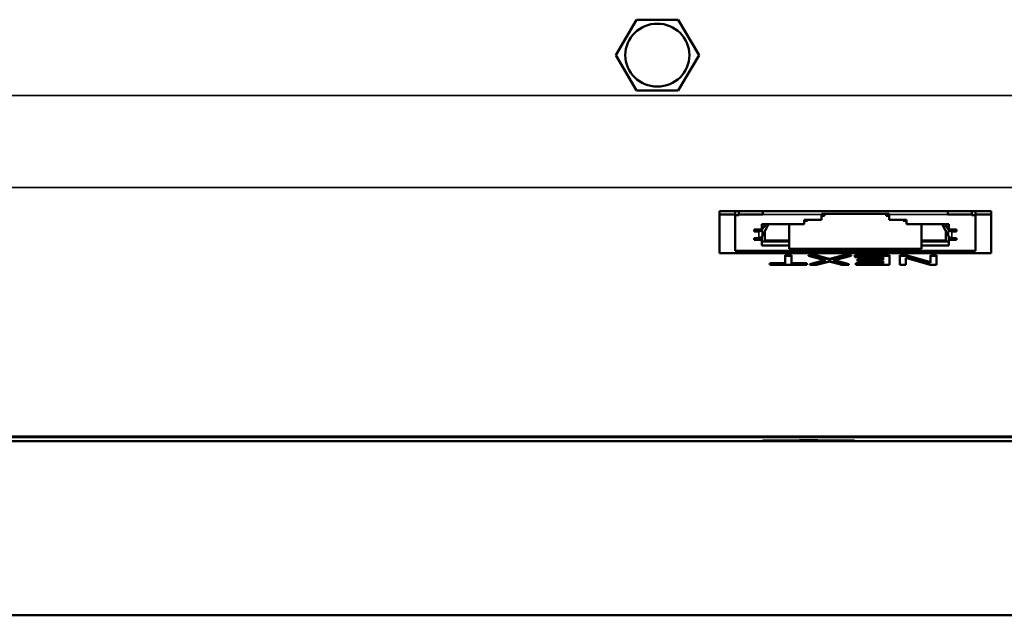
# Model space of a CAD drawing. Header units: inches. Extents: x 23.7 to 69.9, y 6 to 64.2.
# Tile 146 of 158: x 60.1 to 62.6, y 46 to 47.5. Entities that reach past the tile are written whole.
import ezdxf

# ---------------------------------------------------------------- set-up
doc = ezdxf.new("R2010")
doc.units = ezdxf.units.IN
doc.header["$MEASUREMENT"] = 0
doc.layers.add('Visible (ANSI)', color=7, linetype='Continuous', lineweight=50)
doc.layers.add('Visible Narrow (ANSI)', color=7, linetype='Continuous', lineweight=35)

msp = doc.modelspace()

# ---------------------------------------------------------------- linework, layer by layer
at = {"layer": 'Visible (ANSI)'}
for p, q in [((61.6346, 47.4569), (61.6886, 47.5487)), ((61.6886, 47.5487), (61.7966, 47.5487)), ((61.7966, 47.5487), (61.8506, 47.4569)), ((61.6346, 47.4569), (61.6886, 47.3651)), ((61.8506, 47.4569), (61.7966, 47.3651)), ((61.7966, 47.3651), (61.6886, 47.3651)), ((61.9035, 46.944), (61.9035, 47.0532)), ((61.9035, 47.0532), (62.6075, 47.0532)), ((61.9035, 47.044), (61.9442, 47.044)), ((61.9442, 47.0426), (61.9442, 47.0532)), ((61.954, 47.0426), (61.9442, 47.0426)), ((61.9442, 46.95), (61.9442, 47.0426)), ((61.954, 47.0441), (61.954, 47.0532)), ((62.0155, 47.0441), (61.954, 47.0441)), ((61.954, 47.0426), (61.954, 47.0441)), ((62.0155, 47.0441), (62.0155, 47.0532)), ((62.168, 47.0441), (62.168, 47.0459)), ((62.168, 47.0459), (62.343, 47.0459)), ((62.168, 47.0441), (62.168, 47.0308)), ((62.1755, 47.0404), (62.168, 47.0404)), ((62.1755, 47.0459), (62.1755, 47.0404)), ((62.3355, 47.0459), (62.3355, 47.0404)), ((62.343, 47.0404), (62.3355, 47.0404)), ((62.343, 47.0441), (62.343, 47.0459)), ((62.343, 47.0308), (62.343, 47.0441)), ((62.4955, 47.0441), (62.4955, 47.0532)), ((62.557, 47.0441), (62.4955, 47.0441)), ((62.557, 47.0441), (62.557, 47.0532)), ((62.557, 47.0426), (62.557, 47.0441)), ((62.557, 47.0426), (62.5668, 47.0426)), ((62.5668, 47.0532), (62.5668, 47.0426)), ((62.5668, 47.044), (62.6075, 47.044)), ((62.5668, 47.0426), (62.5668, 46.95)), ((62.6075, 47.0532), (62.6075, 46.944)), ((62.013, 47.0194), (62.013, 47.0051)), ((62.123, 47.0194), (62.013, 47.0194)), ((62.0141, 46.9884), (62.0309, 47.0194)), ((62.021, 47.0194), (62.021, 47.0127)), ((62.021, 47.0181), (62.0217, 47.0194)), ((62.084, 46.9768), (62.084, 47.0194)), ((62.123, 47.0308), (62.123, 47.0194)), ((62.123, 47.0308), (62.168, 47.0308)), ((62.1315, 47.0279), (62.123, 47.0279)), ((62.1315, 47.0308), (62.1315, 47.0279)), ((62.343, 47.0308), (62.388, 47.0308)), ((62.3795, 47.0279), (62.3795, 47.0308)), ((62.388, 47.0279), (62.3795, 47.0279)), ((62.388, 47.0194), (62.388, 47.0308)), ((62.498, 47.0194), (62.388, 47.0194)), ((62.427, 46.9768), (62.427, 47.0194)), ((62.4801, 47.0194), (62.4968, 46.9884)), ((62.4893, 47.0194), (62.49, 47.0181)), ((62.49, 47.0127), (62.49, 47.0194)), ((62.498, 47.0051), (62.498, 47.0194)), ((61.993, 47.0051), (61.993, 47.0004)), ((62.013, 47.0051), (61.993, 47.0051)), ((61.993, 47.0004), (62.0055, 47.0004)), ((62.021, 47.0127), (62.013, 47.0127)), ((62.0141, 47.0055), (62.018, 47.0127)), ((62.016, 46.9918), (62.021, 46.9918)), ((62.021, 46.9918), (62.021, 47.001)), ((62.021, 46.9918), (62.021, 46.9768)), ((62.498, 47.0127), (62.49, 47.0127)), ((62.49, 46.9918), (62.49, 47.001)), ((62.49, 46.9918), (62.495, 46.9918)), ((62.49, 46.9768), (62.49, 46.9918)), ((62.4929, 47.0127), (62.4968, 47.0055)), ((62.518, 47.0051), (62.498, 47.0051)), ((62.5055, 47.0004), (62.518, 47.0004)), ((62.518, 47.0004), (62.518, 47.0051)), ((61.993, 46.9833), (61.993, 46.9785)), ((61.993, 46.9833), (62.0055, 46.9833)), ((61.993, 46.9785), (62.013, 46.9785)), ((62.013, 46.9785), (62.013, 46.9867)), ((62.013, 46.9785), (62.013, 46.9643)), ((62.013, 46.9739), (62.084, 46.9739)), ((62.013, 46.9643), (62.084, 46.9643)), ((62.021, 46.9768), (62.084, 46.9768)), ((62.084, 46.9768), (62.084, 46.9739)), ((62.084, 46.9643), (62.084, 46.9739)), ((62.084, 46.9643), (62.084, 46.955)), ((62.427, 46.9768), (62.49, 46.9768)), ((62.427, 46.9768), (62.427, 46.9739)), ((62.427, 46.9739), (62.498, 46.9739)), ((62.427, 46.9643), (62.427, 46.9739)), ((62.427, 46.9643), (62.498, 46.9643)), ((62.427, 46.9643), (62.427, 46.955)), ((62.498, 46.9785), (62.498, 46.9867)), ((62.498, 46.9785), (62.518, 46.9785)), ((62.498, 46.9643), (62.498, 46.9785)), ((62.5055, 46.9833), (62.518, 46.9833)), ((62.518, 46.9785), (62.518, 46.9833)), ((62.6075, 46.944), (61.9035, 46.944)), ((62.0155, 46.95), (61.9442, 46.95)), ((62.0155, 46.9498), (62.0155, 46.95)), ((62.0155, 46.9498), (62.4955, 46.9498)), ((62.0741, 46.9387), (62.0741, 46.9368)), ((62.0741, 46.9387), (62.09, 46.9387)), ((62.084, 46.955), (62.427, 46.955)), ((62.09, 46.9387), (62.09, 46.9368)), ((62.1345, 46.9387), (62.1345, 46.9368)), ((62.1345, 46.9387), (62.154, 46.9387)), ((62.154, 46.9387), (62.154, 46.9368)), ((62.154, 46.9387), (62.1844, 46.9306)), ((62.1951, 46.9308), (62.2254, 46.9387)), ((62.2254, 46.9387), (62.2254, 46.9368)), ((62.2254, 46.9387), (62.2445, 46.9387)), ((62.2445, 46.9387), (62.2445, 46.9368)), ((62.2542, 46.9387), (62.2542, 46.9368)), ((62.2542, 46.9387), (62.3439, 46.9387)), ((62.3439, 46.9387), (62.3439, 46.9368)), ((62.3709, 46.9387), (62.3709, 46.9368)), ((62.3709, 46.9387), (62.3871, 46.9387)), ((62.3871, 46.9387), (62.3871, 46.9368)), ((62.3871, 46.9387), (62.4502, 46.9208)), ((62.4502, 46.9387), (62.4502, 46.9368)), ((62.4502, 46.9387), (62.4654, 46.9387)), ((62.4654, 46.9387), (62.4654, 46.9368)), ((62.5668, 46.95), (62.4955, 46.95)), ((62.4955, 46.9498), (62.4955, 46.95)), ((62.0344, 46.9186), (62.0344, 46.9167)), ((62.0344, 46.9186), (62.0741, 46.9186)), ((62.0344, 46.914), (62.0344, 46.9167)), ((62.0344, 46.9167), (62.0741, 46.9167)), ((62.1295, 46.914), (62.0344, 46.914)), ((62.0741, 46.9167), (62.0741, 46.9368)), ((62.0741, 46.9368), (62.09, 46.9368)), ((62.09, 46.9368), (62.09, 46.9167)), ((62.09, 46.9186), (62.1295, 46.9186)), ((62.09, 46.9167), (62.1295, 46.9167)), ((62.1295, 46.9186), (62.1295, 46.9167)), ((62.1295, 46.9167), (62.1295, 46.914)), ((62.1794, 46.9248), (62.1345, 46.9368)), ((62.1345, 46.9368), (62.154, 46.9368)), ((62.1378, 46.9159), (62.1757, 46.9258)), ((62.1378, 46.914), (62.1794, 46.9248)), ((62.1378, 46.9159), (62.1378, 46.914)), ((62.1551, 46.914), (62.1378, 46.914)), ((62.154, 46.9368), (62.1844, 46.9286)), ((62.1791, 46.92), (62.1551, 46.914)), ((62.1894, 46.9292), (62.1894, 46.9272)), ((62.1951, 46.9289), (62.2254, 46.9368)), ((62.2445, 46.9368), (62.1982, 46.925)), ((62.1982, 46.925), (62.2391, 46.914)), ((62.2202, 46.914), (62.1983, 46.9198)), ((62.2019, 46.9259), (62.2391, 46.9159)), ((62.2391, 46.914), (62.2202, 46.914)), ((62.2254, 46.9368), (62.2445, 46.9368)), ((62.2391, 46.9159), (62.2391, 46.914)), ((62.2542, 46.9341), (62.2542, 46.9368)), ((62.2542, 46.9368), (62.3439, 46.9368)), ((62.328, 46.9341), (62.2542, 46.9341)), ((62.257, 46.9186), (62.257, 46.9167)), ((62.257, 46.9186), (62.328, 46.9186)), ((62.257, 46.914), (62.257, 46.9167)), ((62.257, 46.9167), (62.328, 46.9167)), ((62.3439, 46.914), (62.257, 46.914)), ((62.2615, 46.9283), (62.2615, 46.9263)), ((62.2615, 46.9283), (62.328, 46.9283)), ((62.2615, 46.9236), (62.2615, 46.9263)), ((62.2615, 46.9263), (62.328, 46.9263)), ((62.328, 46.9236), (62.2615, 46.9236)), ((62.328, 46.9263), (62.328, 46.9341)), ((62.328, 46.9167), (62.328, 46.9236)), ((62.3439, 46.9368), (62.3439, 46.914)), ((62.3709, 46.914), (62.3709, 46.9368)), ((62.3709, 46.9368), (62.3871, 46.9368)), ((62.386, 46.914), (62.3709, 46.914)), ((62.4491, 46.914), (62.386, 46.9319)), ((62.386, 46.9319), (62.386, 46.914)), ((62.3871, 46.9368), (62.4502, 46.9189)), ((62.4654, 46.914), (62.4491, 46.914)), ((62.4502, 46.9189), (62.4502, 46.9368)), ((62.4502, 46.9368), (62.4654, 46.9368)), ((62.4654, 46.9368), (62.4654, 46.914)), ((68.7447, 46.4571), (46.3247, 46.4571)), ((62.0223, 46.459), (62.0222, 46.4588)), ((62.0662, 46.4587), (62.0662, 46.4588)), ((62.0662, 46.4588), (62.0937, 46.4588)), ((62.0662, 46.4588), (62.0662, 46.4587)), ((62.0937, 46.4587), (62.0662, 46.4587)), ((62.1257, 46.459), (62.1257, 46.4592)), ((62.1257, 46.4592), (62.1437, 46.4592)), ((62.1257, 46.4584), (62.1257, 46.4586)), ((62.1437, 46.4584), (62.1257, 46.4584)), ((62.1437, 46.4592), (62.1437, 46.459)), ((62.1437, 46.4586), (62.1437, 46.4584)), ((62.1757, 46.4588), (62.2032, 46.4588)), ((62.2032, 46.4587), (62.1757, 46.4587)), ((62.2032, 46.4587), (62.2031, 46.4588)), ((62.2032, 46.4588), (62.2032, 46.4587)), ((62.247, 46.459), (62.2472, 46.4588)), ((46.1797, 46.0063), (68.8897, 46.0063))]:
    msp.add_line(p, q, dxfattribs=at)
for centre, major_axis, ratio in [((61.7426, 47.4569), (0.083, 0), 0.981793), ((62.1347, 46.4588), (0.119, 0), 0.00541), ((62.1347, 46.4588), (0.1125, 0), 0.00541)]:
    msp.add_ellipse(centre, major_axis=major_axis, ratio=ratio, dxfattribs=at)
for centre, major_axis, ratio, start_param, end_param in [((62.0055, 47.01), (0.0098, 0), 0.981793, 4.712389, 5.794493), ((62.5055, 47.01), (0.0098, 0), 0.981793, 3.630285, 4.712389), ((62.0055, 46.9929), (0.0098, 0), 0.981793, 4.712389, 5.794493), ((62.5055, 46.9929), (0.0098, 0), 0.981793, 3.630285, 4.712389), ((62.0937, 46.459), (0.032, 0), 0.00541, 4.712389, 6.283185), ((62.0937, 46.4586), (0.032, 0), 0.00541, 0, 1.570796), ((62.1757, 46.459), (-0.032, 0), 0.00541, 0, 1.570796), ((62.1757, 46.4586), (-0.032, 0), 0.00541, 4.712389, 6.283185)]:
    msp.add_ellipse(centre, major_axis=major_axis, ratio=ratio, start_param=start_param, end_param=end_param, dxfattribs=at)
for points in [[(62.1887, 46.9226), (62.1846, 46.9214), (62.1791, 46.92)], [(62.1844, 46.9306), (62.1869, 46.9299), (62.1894, 46.9292)], [(62.1844, 46.9286), (62.1869, 46.9279), (62.1894, 46.9272)], [(62.1983, 46.9198), (62.1914, 46.9216), (62.1887, 46.9226)], [(62.1894, 46.9292), (62.1933, 46.9304), (62.1951, 46.9308)], [(62.1894, 46.9272), (62.1933, 46.9284), (62.1951, 46.9289)]]:
    msp.add_open_spline(points, degree=2, dxfattribs=at)
for points, weights in [([(62.0944, 46.4588), (62.094, 46.4587), (62.0937, 46.4587)], [1.00324160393, 1.00168619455, 1]), ([(62.1257, 46.4586), (62.1257, 46.4586), (62.1257, 46.459)], [1, 1.00356940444, 1.00655275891]), ([(62.1437, 46.459), (62.1437, 46.4586), (62.1437, 46.4586)], [1.00655275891, 1.00356940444, 1]), ([(62.1757, 46.4587), (62.1753, 46.4587), (62.1749, 46.4588)], [1, 1.00168619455, 1.00324160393])]:
    msp.add_rational_spline(points, weights, degree=2, dxfattribs=at)
at = {"layer": 'Visible Narrow (ANSI)'}
for p, q in [((46.3247, 47.3526), (68.7447, 47.3526)), ((46.3247, 47.1138), (68.7447, 47.1138)), ((62.0155, 47.0441), (62.168, 47.0441)), ((62.343, 47.0441), (62.4955, 47.0441)), ((62.0055, 46.9833), (62.0055, 47.0004)), ((62.0141, 46.9884), (62.0141, 47.0055)), ((62.4968, 46.9884), (62.4968, 47.0055)), ((62.5055, 46.9833), (62.5055, 47.0004)), ((62.0155, 46.95), (62.4955, 46.95)), ((62.1844, 46.9306), (62.1844, 46.9286)), ((62.1951, 46.9308), (62.1951, 46.9289)), ((46.3247, 46.4702), (68.7447, 46.4702)), ((46.3247, 46.4664), (68.7447, 46.4664))]:
    msp.add_line(p, q, dxfattribs=at)

doc.saveas('drawing.dxf')
